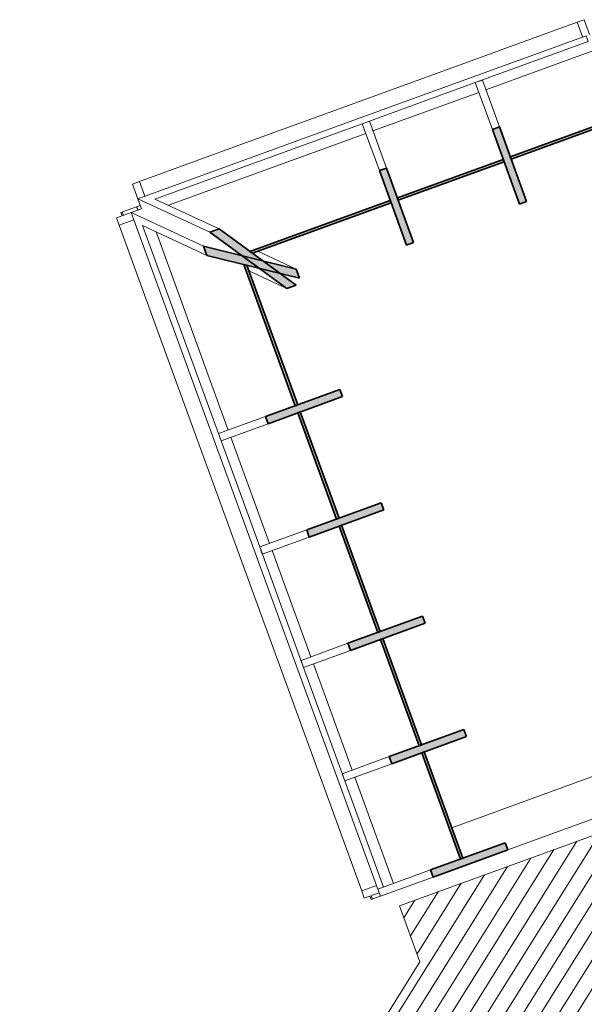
# Model space of a CAD drawing. Header units: millimetres. Extents: x -22273 to 76848, y -40640 to 35706.
# Tile 11 of 21: x 7709 to 11432, y 15335 to 21834. Entities that reach past the tile are written whole.
import ezdxf

# ---------------------------------------------------------------- set-up
doc = ezdxf.new("R2010")
doc.units = ezdxf.units.MM
for name, color, linetype, lineweight in [('A-FLOR', 192, 'Continuous', 9), ('A-FLOR-PATT', 8, 'Continuous', 9), ('A-GLAZ-CURT', 52, 'Continuous', 9), ('A-GLAZ-CWMG', 51, 'Continuous', 9), ('A-WALL', 113, 'Continuous', 9)]:
    doc.layers.add(name, color=color, linetype=linetype, lineweight=lineweight)

# ---------------------------------------------------------------- blocks, each defined once
blk = doc.blocks.new('Rectangular Mullion - 50 x 150mm-1462469-1_0 første etg_hele_anlegget_m_funksjoner_m_rom')
at = {"layer": 'A-GLAZ-CWMG', "color": 55}
for p, q in [((8499.5, 20766.9), (9197.4, 21020.9)), ((8534.8, 20669.8), (8499.5, 20766.9))]:
    blk.add_line(p, q, dxfattribs=at)
blk = doc.blocks.new('Rectangular Mullion - 50 x 100mm-1460644-1_0 første etg_hele_anlegget_m_funksjoner_m_rom')
at = {"layer": 'A-GLAZ-CWMG', "color": 55}
for p, q in [((-50, 71.7), (-50, 175)), ((-50, 175), (0, 175)), ((0, 175), (0, 71.7))]:
    blk.add_line(p, q, dxfattribs=at)
blk = doc.blocks.new('Rectangular Mullion - 50 x 100mm-1460645-1_0 første etg_hele_anlegget_m_funksjoner_m_rom')
at = {"layer": 'A-GLAZ-CWMG', "color": 55}
for p, q in [((0, 175), (-50, 175)), ((-50, 175), (-50, 71.7)), ((0, 71.7), (0, 175))]:
    blk.add_line(p, q, dxfattribs=at)
blk = doc.blocks.new('Rectangular Mullion - 50 x 150mm-1462474-1_0 første etg_hele_anlegget_m_funksjoner_m_rom')
at = {"layer": 'A-GLAZ-CWMG', "color": 55}
for p, q in [((9964.6, 16083.6), (9709.4, 16784.7)), ((10061.7, 16118.9), (9964.6, 16083.6))]:
    blk.add_line(p, q, dxfattribs=at)
blk = doc.blocks.new('Rectangular Mullion - 50 x 150mm-1462471-1_0 første etg_hele_anlegget_m_funksjoner_m_rom')
at = {"layer": 'A-GLAZ-CWMG', "color": 55}
for p, q in [((10687.3, 21563.2), (11385.3, 21817.2)), ((11385.3, 21817.2), (11420.6, 21720.2))]:
    blk.add_line(p, q, dxfattribs=at)
blk = doc.blocks.new('Rectangular Mullion - 50 x 150mm-461028-1_0 første etg_hele_anlegget_m_funksjoner_m_rom')
at = {"layer": 'A-GLAZ-CWMG', "color": 55}
blk.add_line((9942.4, 21292.1), (10687.3, 21563.2), dxfattribs=at)
blk = doc.blocks.new('Rectangular Mullion - 50 x 150mm-460853-1_0 første etg_hele_anlegget_m_funksjoner_m_rom')
at = {"layer": 'A-GLAZ-CWMG', "color": 55}
blk.add_line((9709.4, 16784.7), (9437.1, 17532.9), dxfattribs=at)
blk = doc.blocks.new('Rectangular Mullion - 50 x 150mm-1462477-1_0 første etg_hele_anlegget_m_funksjoner_m_rom')
at = {"layer": 'A-GLAZ-CWMG', "color": 55}
for p, q in [((8365, 20478.5), (8462, 20513.8)), ((8620.2, 19777.3), (8365, 20478.5))]:
    blk.add_line(p, q, dxfattribs=at)
blk = doc.blocks.new('System Panel - Glazed-1462480-1_0 første etg_hele_anlegget_m_funksjoner_m_rom')
at = {"layer": 'A-GLAZ-CURT'}
blk.add_hatch(color=9, dxfattribs=at).paths.add_polyline_path([(10950.5, 20913.3), (11648.4, 21167.3), (11642.5, 21183.7), (10944.5, 20929.7)])
at = {"layer": 'A-GLAZ-CURT', "color": 55}
blk.add_line((11481.7, 21625.6), (10783.7, 21371.5), dxfattribs=at)
at = {"layer": 'A-GLAZ-CURT', "color": 8, "lineweight": 35}
for p, q in [((11642.5, 21183.7), (10944.5, 20929.7)), ((10950.5, 20913.3), (11648.4, 21167.3)), ((11648.4, 21167.3), (11642.5, 21183.7)), ((10944.5, 20929.7), (10950.5, 20913.3))]:
    blk.add_line(p, q, dxfattribs=at)
blk = doc.blocks.new('System Panel - Glazed-1462481-1_0 første etg_hele_anlegget_m_funksjoner_m_rom')
at = {"layer": 'A-GLAZ-CURT'}
blk.add_hatch(color=9, dxfattribs=at).paths.add_polyline_path([(9526, 19286.4), (9542.4, 19292.3), (9207.3, 20213.1), (9186.9, 20218.1), (9393.9, 19649.4)])
at = {"layer": 'A-GLAZ-CURT', "color": 55}
blk.add_line((8607.8, 20434.5), (9084.2, 19125.6), dxfattribs=at)
at = {"layer": 'A-GLAZ-CURT', "color": 8, "lineweight": 35}
for p, q in [((9186.9, 20218.1), (9526, 19286.4)), ((9207.3, 20213.1), (9186.9, 20218.1)), ((9542.4, 19292.3), (9207.3, 20213.1)), ((9526, 19286.4), (9542.4, 19292.3))]:
    blk.add_line(p, q, dxfattribs=at)
blk = doc.blocks.new('System Panel - Glazed-1462482-1_0 første etg_hele_anlegget_m_funksjoner_m_rom')
at = {"layer": 'A-GLAZ-CURT'}
blk.add_hatch(color=9, dxfattribs=at).paths.add_polyline_path([(9244.2, 20292.3), (10158.5, 20625.1), (10152.6, 20641.5), (9227.2, 20304.7)])
at = {"layer": 'A-GLAZ-CURT', "color": 55}
blk.add_line((9991.8, 21083.3), (8689.3, 20609.2), dxfattribs=at)
at = {"layer": 'A-GLAZ-CURT', "color": 8, "lineweight": 35}
for p, q in [((10152.6, 20641.5), (9227.2, 20304.7)), ((9244.2, 20292.3), (10158.5, 20625.1)), ((10158.5, 20625.1), (10152.6, 20641.5)), ((9227.2, 20304.7), (9244.2, 20292.3))]:
    blk.add_line(p, q, dxfattribs=at)
blk = doc.blocks.new('System Panel - Glazed-1462483-1_0 første etg_hele_anlegget_m_funksjoner_m_rom')
at = {"layer": 'A-GLAZ-CURT'}
blk.add_hatch(color=9, dxfattribs=at).paths.add_polyline_path([(9798.3, 18538.2), (9814.7, 18544.2), (9559.5, 19245.4), (9543.1, 19239.4)])
at = {"layer": 'A-GLAZ-CURT', "color": 8, "lineweight": 35}
for p, q in [((9559.5, 19245.4), (9543.1, 19239.4)), ((9543.1, 19239.4), (9798.3, 18538.2)), ((9814.7, 18544.2), (9559.5, 19245.4)), ((9798.3, 18538.2), (9814.7, 18544.2))]:
    blk.add_line(p, q, dxfattribs=at)
at = {"layer": 'A-GLAZ-CURT', "color": 55}
blk.add_line((9101.3, 19078.6), (9356.5, 18377.4), dxfattribs=at)
blk = doc.blocks.new('Rectangular Mullion - 50 x 100mm-1462479-1_0 første etg_hele_anlegget_m_funksjoner_m_rom')
at = {"layer": 'A-GLAZ-CWMG'}
blk.add_hatch(color=9, dxfattribs=at).paths.add_polyline_path([(11004.8, 20617.7), (11051.8, 20634.8), (10872.9, 21126.3), (10826, 21109.2)])
at = {"layer": 'A-GLAZ-CWMG', "color": 55}
for p, q in [((10713.2, 21419.1), (10760.1, 21436.2)), ((10713.2, 21419.1), (10826, 21109.2)), ((10760.1, 21436.2), (10872.9, 21126.3))]:
    blk.add_line(p, q, dxfattribs=at)
at = {"layer": 'A-GLAZ-CWMG', "color": 8, "lineweight": 35}
for p, q in [((10872.9, 21126.3), (10826, 21109.2)), ((11051.8, 20634.8), (10872.9, 21126.3)), ((10826, 21109.2), (11004.8, 20617.7)), ((11004.8, 20617.7), (11051.8, 20634.8))]:
    blk.add_line(p, q, dxfattribs=at)
blk = doc.blocks.new('Rectangular Mullion - 50 x 100mm-V4-1_0 første etg_hele_anlegget_m_funksjoner_m_rom')
at = {"layer": 'A-GLAZ-CWMG'}
blk.add_hatch(color=9, dxfattribs=at).paths.add_polyline_path([(10163.4, 16923.4), (10654.9, 17102.3), (10637.8, 17149.3), (10146.3, 16970.4)])
at = {"layer": 'A-GLAZ-CWMG', "color": 8, "lineweight": 35}
for p, q in [((10637.8, 17149.3), (10146.3, 16970.4)), ((10163.4, 16923.4), (10654.9, 17102.3)), ((10654.9, 17102.3), (10637.8, 17149.3)), ((10146.3, 16970.4), (10163.4, 16923.4))]:
    blk.add_line(p, q, dxfattribs=at)
at = {"layer": 'A-GLAZ-CWMG', "color": 55}
for p, q in [((9836.4, 16857.6), (10146.3, 16970.4)), ((9853.5, 16810.6), (10163.4, 16923.4)), ((9853.5, 16810.6), (9836.4, 16857.6))]:
    blk.add_line(p, q, dxfattribs=at)
blk = doc.blocks.new('Rectangular Mullion - 50 x 100mm-461123-1_0 første etg_hele_anlegget_m_funksjoner_m_rom')
at = {"layer": 'A-GLAZ-CWMG'}
blk.add_hatch(color=9, dxfattribs=at).paths.add_polyline_path([(9471.7, 20059.7), (9532.4, 20081.8), (9023.7, 20453.2), (8963, 20431.1)])
at = {"layer": 'A-GLAZ-CWMG', "color": 55}
for p, q in [((8487.8, 20652.7), (8963, 20431.1)), ((8487.8, 20652.7), (8512.3, 20585.3)), ((8601, 20650.3), (9023.7, 20453.2)), ((9471.7, 20059.7), (9220.5, 20176.8))]:
    blk.add_line(p, q, dxfattribs=at)
at = {"layer": 'A-GLAZ-CWMG', "color": 8, "lineweight": 35}
for p, q in [((9023.7, 20453.2), (8963, 20431.1)), ((8963, 20431.1), (9471.7, 20059.7)), ((9532.4, 20081.8), (9023.7, 20453.2)), ((9471.7, 20059.7), (9532.4, 20081.8))]:
    blk.add_line(p, q, dxfattribs=at)
blk = doc.blocks.new('Rectangular Mullion - 50 x 100mm-461113-1_0 første etg_hele_anlegget_m_funksjoner_m_rom')
at = {"layer": 'A-GLAZ-CWMG'}
blk.add_hatch(color=9, dxfattribs=at).paths.add_polyline_path([(9553.8, 20127.6), (9531.7, 20188.3), (8920.2, 20339.2), (8942.3, 20278.5)])
at = {"layer": 'A-GLAZ-CWMG', "color": 55}
for p, q in [((8512.3, 20585.3), (8444.9, 20560.8)), ((8920.2, 20339.2), (8444.9, 20560.8)), ((8942.3, 20278.5), (8519.6, 20475.6)), ((9280.4, 20305.5), (9531.7, 20188.3))]:
    blk.add_line(p, q, dxfattribs=at)
at = {"layer": 'A-GLAZ-CWMG', "color": 8, "lineweight": 35}
for p, q in [((9531.7, 20188.3), (8920.2, 20339.2)), ((8920.2, 20339.2), (8942.3, 20278.5)), ((8942.3, 20278.5), (9553.8, 20127.6)), ((9553.8, 20127.6), (9531.7, 20188.3))]:
    blk.add_line(p, q, dxfattribs=at)
blk = doc.blocks.new('Rectangular Mullion - 50 x 100mm-461114-1_0 første etg_hele_anlegget_m_funksjoner_m_rom')
at = {"layer": 'A-GLAZ-CWMG'}
blk.add_hatch(color=9, dxfattribs=at).paths.add_polyline_path([(10435.7, 16175.2), (10927.2, 16354.1), (10910.1, 16401.1), (10418.6, 16222.2)])
at = {"layer": 'A-GLAZ-CWMG', "color": 8, "lineweight": 35}
for p, q in [((10910.1, 16401.1), (10418.6, 16222.2)), ((10927.2, 16354.1), (10910.1, 16401.1)), ((10435.7, 16175.2), (10927.2, 16354.1)), ((10418.6, 16222.2), (10435.7, 16175.2))]:
    blk.add_line(p, q, dxfattribs=at)
at = {"layer": 'A-GLAZ-CWMG', "color": 55}
for p, q in [((10070.2, 16095.4), (10418.6, 16222.2)), ((10087.3, 16048.4), (10435.7, 16175.2)), ((10087.3, 16048.4), (10070.2, 16095.4))]:
    blk.add_line(p, q, dxfattribs=at)
blk = doc.blocks.new('Rectangular Mullion - 50 x 100mm-461101-1_0 første etg_hele_anlegget_m_funksjoner_m_rom')
at = {"layer": 'A-GLAZ-CWMG', "color": 55}
for p, q in [((9977.7, 21195), (8487.8, 20652.7)), ((9991.7, 21156.5), (8601, 20650.3)), ((8512.3, 20585.3), (8487.8, 20652.7))]:
    blk.add_line(p, q, dxfattribs=at)
blk = doc.blocks.new('Rectangular Mullion - 50 x 100mm-1462484-1_0 første etg_hele_anlegget_m_funksjoner_m_rom')
at = {"layer": 'A-GLAZ-CWMG', "color": 55}
for p, q in [((11444.1, 21728.7), (10722.6, 21466.1)), ((11444.1, 21728.7), (11458.1, 21690.2)), ((11458.1, 21690.2), (10736.7, 21427.6))]:
    blk.add_line(p, q, dxfattribs=at)
blk = doc.blocks.new('Rectangular Mullion - 50 x 100mm-461102-1_0 første etg_hele_anlegget_m_funksjoner_m_rom')
at = {"layer": 'A-GLAZ-CWMG', "color": 55}
for p, q in [((10722.6, 21466.1), (9977.7, 21195)), ((10736.7, 21427.6), (9991.7, 21156.5))]:
    blk.add_line(p, q, dxfattribs=at)
blk = doc.blocks.new('Rectangular Mullion - 50 x 100mm-461081-1_0 første etg_hele_anlegget_m_funksjoner_m_rom')
at = {"layer": 'A-GLAZ-CWMG', "color": 55}
for p, q in [((9300.3, 18330.4), (9572.7, 17582.2)), ((9261.9, 18316.4), (9534.2, 17568.2))]:
    blk.add_line(p, q, dxfattribs=at)
blk = doc.blocks.new('Rectangular Mullion - 50 x 100mm-461090-1_0 første etg_hele_anlegget_m_funksjoner_m_rom')
at = {"layer": 'A-GLAZ-CWMG', "color": 55}
for p, q in [((8444.9, 20560.8), (8512.3, 20585.3)), ((8444.9, 20560.8), (8989.6, 19064.5)), ((8519.6, 20475.6), (9028, 19078.5))]:
    blk.add_line(p, q, dxfattribs=at)
blk = doc.blocks.new('Rectangular Mullion - 50 x 100mm-1462485-1_0 første etg_hele_anlegget_m_funksjoner_m_rom')
at = {"layer": 'A-GLAZ-CWMG', "color": 55}
for p, q in [((9845, 16834.1), (10108.7, 16109.4)), ((9806.5, 16820.1), (10070.2, 16095.4)), ((10108.7, 16109.4), (10070.2, 16095.4))]:
    blk.add_line(p, q, dxfattribs=at)

msp = doc.modelspace()

# ---------------------------------------------------------------- hatches: boundary and pattern name
at = {"layer": 'A-FLOR-PATT'}
h = msp.add_hatch(dxfattribs=at)
h.set_pattern_fill('FP_3', color=9, style=0, pattern_type=2)
h.set_pattern_definition([(58, (9752.95, 13235.3), (-84.8048, 52.992), [])])
h.paths.add_polyline_path([(8989.2, 10638.1), (8989.2, 10652), (9087.2, 10652), (9087.2, 10638.1), (9713.5, 10638.1), (12224.8, 14657), (11562.5, 16476.8), (10214, 15986), (10348.4, 15616.9), (7708.9, 11392.9), (7708.9, 10638.1), (8251.2, 10638.1), (8251.2, 10652), (8349.2, 10652), (8349.2, 10638.1), (8702.2, 10638.1)])

# ---------------------------------------------------------------- linework, layer by layer
at = {"layer": 'A-FLOR', "color": 254}
for p, q in [((11562.5, 16476.8), (10214, 15986)), ((10214, 15986), (10348.4, 15616.9)), ((10348.4, 15616.9), (7708.9, 11392.9))]:
    msp.add_line(p, q, dxfattribs=at)
at = {"layer": 'A-WALL', "color": 55}
for p, q in [((8376.2, 20561.3), (8504.1, 20607.9)), ((8376.2, 20561.3), (8384.4, 20538.8)), ((8385.7, 20564.8), (8393.9, 20542.3)), ((8479.7, 20599), (8487.9, 20576.5)), ((8489.8, 20577.1), (8481.6, 20599.7)), ((10558.4, 16500.8), (11584.8, 16874.4)), ((11551.1, 16581.2), (10927.2, 16354.1)), ((10027.7, 16053.4), (10036.3, 16029.9)), ((10018.2, 16049.9), (10026.8, 16026.4)), ((10087.3, 16048.4), (10026.8, 16026.4))]:
    msp.add_line(p, q, dxfattribs=at)

# ---------------------------------------------------------------- block references
at = {"layer": 'A-GLAZ-CURT', "color": 55}
for name, p in [('System Panel - Glazed-1462480-1_0 første etg_hele_anlegget_m_funksjoner_m_rom', (0, 0)), ('System Panel - Glazed-1462480-1_0 første etg_hele_anlegget_m_funksjoner_m_rom', (-744.9, -271.1)), ('System Panel - Glazed-1462482-1_0 første etg_hele_anlegget_m_funksjoner_m_rom', (0, 0)), ('System Panel - Glazed-1462481-1_0 første etg_hele_anlegget_m_funksjoner_m_rom', (0, 0)), ('System Panel - Glazed-1462483-1_0 første etg_hele_anlegget_m_funksjoner_m_rom', (0, 0)), ('System Panel - Glazed-1462483-1_0 første etg_hele_anlegget_m_funksjoner_m_rom', (272.3, -748.1)), ('System Panel - Glazed-1462483-1_0 første etg_hele_anlegget_m_funksjoner_m_rom', (544.6, -1496.3)), ('System Panel - Glazed-1462483-1_0 første etg_hele_anlegget_m_funksjoner_m_rom', (816.9, -2244.4))]:
    msp.add_blockref(name, p, dxfattribs=at)
at = {"layer": 'A-GLAZ-CWMG', "color": 55}
for name, p in [('Rectangular Mullion - 50 x 150mm-1462471-1_0 første etg_hele_anlegget_m_funksjoner_m_rom', (0, 0)), ('Rectangular Mullion - 50 x 100mm-1462484-1_0 første etg_hele_anlegget_m_funksjoner_m_rom', (0, 0)), ('Rectangular Mullion - 50 x 150mm-461028-1_0 første etg_hele_anlegget_m_funksjoner_m_rom', (0, 0)), ('Rectangular Mullion - 50 x 100mm-461102-1_0 første etg_hele_anlegget_m_funksjoner_m_rom', (0, 0)), ('Rectangular Mullion - 50 x 100mm-1462479-1_0 første etg_hele_anlegget_m_funksjoner_m_rom', (0, 0)), ('Rectangular Mullion - 50 x 150mm-461028-1_0 første etg_hele_anlegget_m_funksjoner_m_rom', (-744.9, -271.1)), ('Rectangular Mullion - 50 x 100mm-461101-1_0 første etg_hele_anlegget_m_funksjoner_m_rom', (0, 0)), ('Rectangular Mullion - 50 x 100mm-1462479-1_0 første etg_hele_anlegget_m_funksjoner_m_rom', (-744.9, -271.1)), ('Rectangular Mullion - 50 x 150mm-1462469-1_0 første etg_hele_anlegget_m_funksjoner_m_rom', (0, 0)), ('Rectangular Mullion - 50 x 100mm-461123-1_0 første etg_hele_anlegget_m_funksjoner_m_rom', (0, 0)), ('Rectangular Mullion - 50 x 100mm-461113-1_0 første etg_hele_anlegget_m_funksjoner_m_rom', (0, 0)), ('Rectangular Mullion - 50 x 100mm-461090-1_0 første etg_hele_anlegget_m_funksjoner_m_rom', (0, 0)), ('Rectangular Mullion - 50 x 150mm-1462477-1_0 første etg_hele_anlegget_m_funksjoner_m_rom', (0, 0)), ('Rectangular Mullion - 50 x 150mm-460853-1_0 første etg_hele_anlegget_m_funksjoner_m_rom', (-816.9, 2244.4)), ('Rectangular Mullion - 50 x 100mm-V4-1_0 første etg_hele_anlegget_m_funksjoner_m_rom', (-816.9, 2244.4)), ('Rectangular Mullion - 50 x 100mm-461081-1_0 første etg_hele_anlegget_m_funksjoner_m_rom', (-272.3, 748.1)), ('Rectangular Mullion - 50 x 150mm-460853-1_0 første etg_hele_anlegget_m_funksjoner_m_rom', (-544.6, 1496.3)), ('Rectangular Mullion - 50 x 100mm-V4-1_0 første etg_hele_anlegget_m_funksjoner_m_rom', (-544.6, 1496.3)), ('Rectangular Mullion - 50 x 100mm-461081-1_0 første etg_hele_anlegget_m_funksjoner_m_rom', (0, 0)), ('Rectangular Mullion - 50 x 150mm-460853-1_0 første etg_hele_anlegget_m_funksjoner_m_rom', (-272.3, 748.1)), ('Rectangular Mullion - 50 x 100mm-V4-1_0 første etg_hele_anlegget_m_funksjoner_m_rom', (-272.3, 748.1)), ('Rectangular Mullion - 50 x 100mm-461081-1_0 første etg_hele_anlegget_m_funksjoner_m_rom', (272.3, -748.1)), ('Rectangular Mullion - 50 x 150mm-460853-1_0 første etg_hele_anlegget_m_funksjoner_m_rom', (0, 0)), ('Rectangular Mullion - 50 x 100mm-V4-1_0 første etg_hele_anlegget_m_funksjoner_m_rom', (0, 0)), ('Rectangular Mullion - 50 x 100mm-1462485-1_0 første etg_hele_anlegget_m_funksjoner_m_rom', (0, 0)), ('Rectangular Mullion - 50 x 150mm-1462474-1_0 første etg_hele_anlegget_m_funksjoner_m_rom', (0, 0)), ('Rectangular Mullion - 50 x 100mm-461114-1_0 første etg_hele_anlegget_m_funksjoner_m_rom', (0, 0))]:
    msp.add_blockref(name, p, dxfattribs=at)
for p, rotation in [((11492.1, 21669.9), 19.99999999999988), ((8512.3, 20585.3), 109.9999999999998)]:
    msp.add_blockref('Rectangular Mullion - 50 x 100mm-1460645-1_0 første etg_hele_anlegget_m_funksjoner_m_rom', p, dxfattribs=dict(at, rotation=rotation))
at = {"layer": 'A-GLAZ-CWMG', "color": 55, "extrusion": (0, 0, -1)}
for p, rotation in [((-8512.3, 20585.3), 340.0000000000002), ((-10146.1, 16096.4), 250.0000000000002)]:
    msp.add_blockref('Rectangular Mullion - 50 x 100mm-1460644-1_0 første etg_hele_anlegget_m_funksjoner_m_rom', p, dxfattribs=dict(at, rotation=rotation))

doc.saveas('drawing.dxf')
